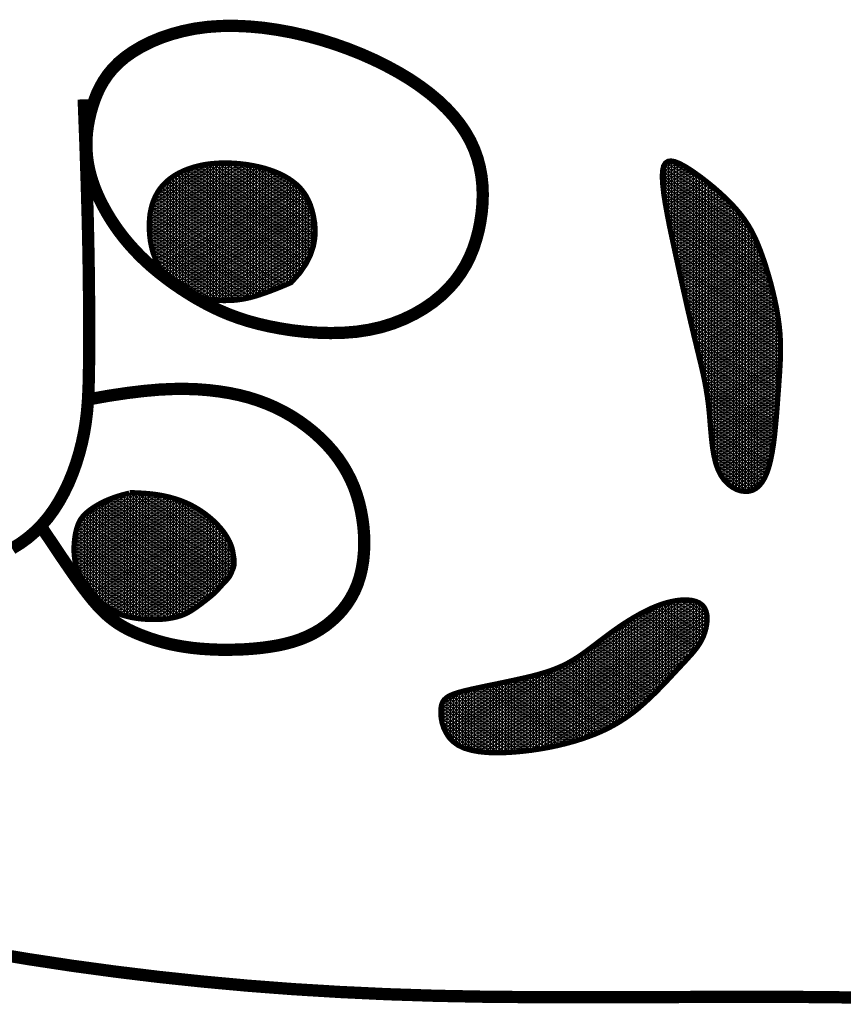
# Model space of a CAD drawing. Extents: x 0 to 11, y -19.5 to -11.
# Tile 138 of 144: x 1.977 to 2.131, y -18.347 to -18.163. Entities that reach past the tile are written whole.
import ezdxf

# ---------------------------------------------------------------- set-up
doc = ezdxf.new("R2010")
doc.units = 0
doc.header["$MEASUREMENT"] = 0
doc.layers.add('FACE', color=160, linetype='CONTINUOUS')
pattern_1 = [(270, (-0.7490775, -16.2170827), (0.00057574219, -1e-19), []), (330, (-0.7490775, -16.2170827), (0.00028787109, 0.00049860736), []), (30, (-0.7490775, -16.2170827), (-0.00028787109, 0.00049860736), [])]

msp = doc.modelspace()

# ---------------------------------------------------------------- hatches: boundary and pattern name
at = {"layer": 'FACE', "linetype": 'Continuous'}
h = msp.add_hatch(dxfattribs=at)
h.set_pattern_fill('NET3', scale=0.004606, angle=-90, style=0)
h.set_pattern_definition(pattern_1)
h.paths.add_polyline_path([(2.02787, -18.21227), (2.02693, -18.21268), (2.02595, -18.21309), (2.02496, -18.21349), (2.02396, -18.21387), (2.02296, -18.21424), (2.02198, -18.21457), (2.02103, -18.21486), (2.02012, -18.21511), (2.01925, -18.2153), (2.01844, -18.21544), (2.01767, -18.21555), (2.01695, -18.21561), (2.01628, -18.21564), (2.01564, -18.21565), (2.01505, -18.21565), (2.0145, -18.21563), (2.01398, -18.2156), (2.01349, -18.21556), (2.01302, -18.21552), (2.01258, -18.21546), (2.01215, -18.21538), (2.01172, -18.21529), (2.01129, -18.21518), (2.01086, -18.21504), (2.01041, -18.21488), (2.00996, -18.2147), (2.0095, -18.21451), (2.00904, -18.21429), (2.00858, -18.21407), (2.00812, -18.21383), (2.00766, -18.21359), (2.00722, -18.21335), (2.00679, -18.21311), (2.00637, -18.21286), (2.00597, -18.21262), (2.0056, -18.21238), (2.00525, -18.21214), (2.00494, -18.21191), (2.00466, -18.21168), (2.00442, -18.21146), (2.00421, -18.21123), (2.00404, -18.21102), (2.0039, -18.2108), (2.00378, -18.21057), (2.00366, -18.21033), (2.00355, -18.21009), (2.00342, -18.20983), (2.00329, -18.20954), (2.00313, -18.20924), (2.00296, -18.20891), (2.00277, -18.20854), (2.00257, -18.20813), (2.00238, -18.20768), (2.00218, -18.20717), (2.00199, -18.20662), (2.00182, -18.20599), (2.00166, -18.20531), (2.00152, -18.20456), (2.00141, -18.20377), (2.00134, -18.20294), (2.0013, -18.20209), (2.0013, -18.20122), (2.00135, -18.20035), (2.00144, -18.19948), (2.0016, -18.19862), (2.00181, -18.19779), (2.00208, -18.19698), (2.00242, -18.1962), (2.00282, -18.19545), (2.00329, -18.19474), (2.00384, -18.19406), (2.00446, -18.19343), (2.00515, -18.19285), (2.00592, -18.19231), (2.00675, -18.19182), (2.00765, -18.19138), (2.00859, -18.191), (2.00959, -18.19067), (2.01063, -18.1904), (2.0117, -18.19018), (2.0128, -18.19003), (2.01393, -18.18993), (2.01507, -18.18988), (2.01622, -18.18989), (2.01737, -18.18994), (2.01851, -18.19005), (2.01964, -18.19019), (2.02074, -18.19038), (2.02182, -18.19061), (2.02286, -18.19087), (2.02386, -18.19118), (2.02483, -18.19153), (2.02574, -18.19192), (2.02661, -18.19236), (2.02742, -18.19283), (2.02818, -18.19336), (2.02888, -18.19393), (2.02952, -18.19455), (2.03009, -18.19524), (2.03061, -18.19599), (2.03106, -18.19683), (2.03146, -18.19775), (2.03179, -18.19878), (2.03206, -18.1999), (2.03227, -18.20114), (2.03236, -18.20248), (2.0323, -18.20392), (2.03203, -18.20545), (2.0315, -18.20706), (2.03066, -18.20874), (2.02947, -18.21048)])
edge = h.paths.add_edge_path()
edge.add_line((1.99764, -18.25159), (1.99849, -18.25162))
edge.add_line((1.99849, -18.25162), (1.99922, -18.25165))
edge.add_line((1.99922, -18.25165), (1.99986, -18.25169))
edge.add_line((1.99986, -18.25169), (2.00041, -18.25172))
edge.add_line((2.00041, -18.25172), (2.00089, -18.25176))
edge.add_line((2.00089, -18.25176), (2.0013, -18.2518))
edge.add_line((2.0013, -18.2518), (2.00168, -18.25184))
edge.add_line((2.00168, -18.25184), (2.00201, -18.25188))
edge.add_line((2.00201, -18.25188), (2.00233, -18.25192))
edge.add_line((2.00233, -18.25192), (2.00263, -18.25196))
edge.add_line((2.00263, -18.25196), (2.00291, -18.252))
edge.add_line((2.00291, -18.252), (2.00318, -18.25204))
edge.add_line((2.00318, -18.25204), (2.00343, -18.25209))
edge.add_line((2.00343, -18.25209), (2.00368, -18.25213))
edge.add_line((2.00368, -18.25213), (2.00392, -18.25218))
edge.add_line((2.00392, -18.25218), (2.00415, -18.25223))
edge.add_line((2.00415, -18.25223), (2.00438, -18.25228))
edge.add_line((2.00438, -18.25228), (2.00461, -18.25233))
edge.add_line((2.00461, -18.25233), (2.00483, -18.25238))
edge.add_line((2.00483, -18.25238), (2.00505, -18.25243))
edge.add_line((2.00505, -18.25243), (2.00527, -18.25249))
edge.add_line((2.00527, -18.25249), (2.00548, -18.25255))
edge.add_line((2.00548, -18.25255), (2.0057, -18.25261))
edge.add_line((2.0057, -18.25261), (2.0059, -18.25267))
edge.add_line((2.0059, -18.25267), (2.00611, -18.25273))
edge.add_line((2.00611, -18.25273), (2.00631, -18.25279))
edge.add_line((2.00631, -18.25279), (2.00651, -18.25286))
edge.add_line((2.00651, -18.25286), (2.00671, -18.25292))
edge.add_line((2.00671, -18.25292), (2.00691, -18.25299))
edge.add_line((2.00691, -18.25299), (2.0071, -18.25306))
edge.add_line((2.0071, -18.25306), (2.00729, -18.25313))
edge.add_line((2.00729, -18.25313), (2.00748, -18.2532))
edge.add_line((2.00748, -18.2532), (2.00766, -18.25328))
edge.add_line((2.00766, -18.25328), (2.00784, -18.25335))
edge.add_line((2.00784, -18.25335), (2.00802, -18.25343))
edge.add_line((2.00802, -18.25343), (2.0082, -18.2535))
edge.add_line((2.0082, -18.2535), (2.00838, -18.25358))
edge.add_line((2.00838, -18.25358), (2.00855, -18.25366))
edge.add_line((2.00855, -18.25366), (2.00872, -18.25374))
edge.add_line((2.00872, -18.25374), (2.00889, -18.25382))
edge.add_line((2.00889, -18.25382), (2.00906, -18.25391))
edge.add_line((2.00906, -18.25391), (2.00922, -18.25399))
edge.add_line((2.00922, -18.25399), (2.00938, -18.25407))
edge.add_line((2.00938, -18.25407), (2.00954, -18.25416))
edge.add_line((2.00954, -18.25416), (2.0097, -18.25425))
edge.add_line((2.0097, -18.25425), (2.00986, -18.25433))
edge.add_line((2.00986, -18.25433), (2.01001, -18.25442))
edge.add_line((2.01001, -18.25442), (2.01016, -18.25451))
edge.add_line((2.01016, -18.25451), (2.01031, -18.2546))
edge.add_line((2.01031, -18.2546), (2.01046, -18.25469))
edge.add_line((2.01046, -18.25469), (2.01061, -18.25478))
edge.add_line((2.01061, -18.25478), (2.01075, -18.25488))
edge.add_line((2.01075, -18.25488), (2.01089, -18.25497))
edge.add_line((2.01089, -18.25497), (2.01104, -18.25506))
edge.add_line((2.01104, -18.25506), (2.01118, -18.25516))
edge.add_line((2.01118, -18.25516), (2.01131, -18.25525))
edge.add_line((2.01131, -18.25525), (2.01145, -18.25535))
edge.add_line((2.01145, -18.25535), (2.01159, -18.25545))
edge.add_line((2.01159, -18.25545), (2.01172, -18.25554))
edge.add_line((2.01172, -18.25554), (2.01185, -18.25564))
edge.add_line((2.01185, -18.25564), (2.01198, -18.25574))
edge.add_line((2.01198, -18.25574), (2.01211, -18.25584))
edge.add_line((2.01211, -18.25584), (2.01224, -18.25594))
edge.add_line((2.01224, -18.25594), (2.01236, -18.25604))
edge.add_line((2.01236, -18.25604), (2.01249, -18.25614))
edge.add_line((2.01249, -18.25614), (2.01261, -18.25624))
edge.add_line((2.01261, -18.25624), (2.01273, -18.25634))
edge.add_line((2.01273, -18.25634), (2.01285, -18.25644))
edge.add_line((2.01285, -18.25644), (2.01297, -18.25654))
edge.add_line((2.01297, -18.25654), (2.01308, -18.25665))
edge.add_line((2.01308, -18.25665), (2.0132, -18.25675))
edge.add_line((2.0132, -18.25675), (2.01331, -18.25685))
edge.add_line((2.01331, -18.25685), (2.01342, -18.25696))
edge.add_line((2.01342, -18.25696), (2.01353, -18.25706))
edge.add_line((2.01353, -18.25706), (2.01364, -18.25717))
edge.add_line((2.01364, -18.25717), (2.01375, -18.25727))
edge.add_line((2.01375, -18.25727), (2.01385, -18.25738))
edge.add_line((2.01385, -18.25738), (2.01395, -18.25748))
edge.add_line((2.01395, -18.25748), (2.01406, -18.25759))
edge.add_line((2.01406, -18.25759), (2.01415, -18.25769))
edge.add_line((2.01415, -18.25769), (2.01425, -18.2578))
edge.add_line((2.01425, -18.2578), (2.01435, -18.25791))
edge.add_line((2.01435, -18.25791), (2.01444, -18.25801))
edge.add_line((2.01444, -18.25801), (2.01454, -18.25812))
edge.add_line((2.01454, -18.25812), (2.01463, -18.25822))
edge.add_line((2.01463, -18.25822), (2.01472, -18.25833))
edge.add_line((2.01472, -18.25833), (2.01481, -18.25844))
edge.add_line((2.01481, -18.25844), (2.0149, -18.25855))
edge.add_line((2.0149, -18.25855), (2.01498, -18.25865))
edge.add_line((2.01498, -18.25865), (2.01506, -18.25876))
edge.add_line((2.01506, -18.25876), (2.01515, -18.25887))
edge.add_line((2.01515, -18.25887), (2.01523, -18.25897))
edge.add_line((2.01523, -18.25897), (2.0153, -18.25908))
edge.add_line((2.0153, -18.25908), (2.01538, -18.25919))
edge.add_line((2.01538, -18.25919), (2.01546, -18.2593))
edge.add_line((2.01546, -18.2593), (2.01553, -18.2594))
edge.add_line((2.01553, -18.2594), (2.0156, -18.25951))
edge.add_line((2.0156, -18.25951), (2.01567, -18.25962))
edge.add_line((2.01567, -18.25962), (2.01574, -18.25972))
edge.add_line((2.01574, -18.25972), (2.01581, -18.25983))
edge.add_line((2.01581, -18.25983), (2.01587, -18.25994))
edge.add_line((2.01587, -18.25994), (2.01593, -18.26004))
edge.add_line((2.01593, -18.26004), (2.01599, -18.26015))
edge.add_line((2.01599, -18.26015), (2.01605, -18.26026))
edge.add_line((2.01605, -18.26026), (2.01611, -18.26036))
edge.add_line((2.01611, -18.26036), (2.01617, -18.26047))
edge.add_line((2.01617, -18.26047), (2.01622, -18.26057))
edge.add_line((2.01622, -18.26057), (2.01627, -18.26068))
edge.add_line((2.01627, -18.26068), (2.01633, -18.26078))
edge.add_line((2.01633, -18.26078), (2.01637, -18.26089))
edge.add_line((2.01637, -18.26089), (2.01642, -18.26099))
edge.add_line((2.01642, -18.26099), (2.01647, -18.2611))
edge.add_line((2.01647, -18.2611), (2.01651, -18.2612))
edge.add_line((2.01651, -18.2612), (2.01655, -18.2613))
edge.add_line((2.01655, -18.2613), (2.01659, -18.26141))
edge.add_line((2.01659, -18.26141), (2.01663, -18.26151))
edge.add_line((2.01663, -18.26151), (2.01667, -18.26161))
edge.add_line((2.01667, -18.26161), (2.0167, -18.26171))
edge.add_line((2.0167, -18.26171), (2.01674, -18.26181))
edge.add_line((2.01674, -18.26181), (2.01677, -18.26191))
edge.add_line((2.01677, -18.26191), (2.0168, -18.26201))
edge.add_line((2.0168, -18.26201), (2.01683, -18.26211))
edge.add_line((2.01683, -18.26211), (2.01685, -18.26221))
edge.add_line((2.01685, -18.26221), (2.01688, -18.26231))
edge.add_line((2.01688, -18.26231), (2.0169, -18.26241))
edge.add_line((2.0169, -18.26241), (2.01692, -18.26251))
edge.add_line((2.01692, -18.26251), (2.01694, -18.2626))
edge.add_line((2.01694, -18.2626), (2.01696, -18.2627))
edge.add_line((2.01696, -18.2627), (2.01697, -18.2628))
edge.add_line((2.01697, -18.2628), (2.01699, -18.26289))
edge.add_line((2.01699, -18.26289), (2.017, -18.26299))
edge.add_line((2.017, -18.26299), (2.01702, -18.26308))
edge.add_line((2.01702, -18.26308), (2.01703, -18.26317))
edge.add_line((2.01703, -18.26317), (2.01704, -18.26327))
edge.add_line((2.01704, -18.26327), (2.01706, -18.26336))
edge.add_line((2.01706, -18.26336), (2.01707, -18.26345))
edge.add_line((2.01707, -18.26345), (2.01709, -18.26354))
edge.add_line((2.01709, -18.26354), (2.0171, -18.26362))
edge.add_line((2.0171, -18.26362), (2.01712, -18.26371))
edge.add_line((2.01712, -18.26371), (2.01714, -18.26379))
edge.add_line((2.01714, -18.26379), (2.01715, -18.26388))
edge.add_line((2.01715, -18.26388), (2.01717, -18.26397))
edge.add_line((2.01717, -18.26397), (2.01718, -18.26405))
edge.add_line((2.01718, -18.26405), (2.01719, -18.26414))
edge.add_line((2.01719, -18.26414), (2.0172, -18.26422))
edge.add_line((2.0172, -18.26422), (2.01721, -18.26431))
edge.add_line((2.01721, -18.26431), (2.01721, -18.2644))
edge.add_line((2.01721, -18.2644), (2.01721, -18.26449))
edge.add_line((2.01721, -18.26449), (2.01721, -18.26458))
edge.add_line((2.01721, -18.26458), (2.01721, -18.26467))
edge.add_line((2.01721, -18.26467), (2.0172, -18.26476))
edge.add_line((2.0172, -18.26476), (2.0172, -18.26485))
edge.add_line((2.0172, -18.26485), (2.01719, -18.26495))
edge.add_line((2.01719, -18.26495), (2.01718, -18.26504))
edge.add_line((2.01718, -18.26504), (2.01717, -18.26513))
edge.add_line((2.01717, -18.26513), (2.01716, -18.26522))
edge.add_line((2.01716, -18.26522), (2.01714, -18.26531))
edge.add_line((2.01714, -18.26531), (2.01712, -18.2654))
edge.add_line((2.01712, -18.2654), (2.0171, -18.26548))
edge.add_line((2.0171, -18.26548), (2.01708, -18.26556))
edge.add_line((2.01708, -18.26556), (2.01706, -18.26564))
edge.add_line((2.01706, -18.26564), (2.01703, -18.26571))
edge.add_line((2.01703, -18.26571), (2.017, -18.26578))
edge.add_line((2.017, -18.26578), (2.01697, -18.26585))
edge.add_line((2.01697, -18.26585), (2.01694, -18.26592))
edge.add_line((2.01694, -18.26592), (2.01691, -18.26598))
edge.add_line((2.01691, -18.26598), (2.01688, -18.26605))
edge.add_line((2.01688, -18.26605), (2.01685, -18.26611))
edge.add_line((2.01685, -18.26611), (2.01683, -18.26618))
edge.add_line((2.01683, -18.26618), (2.0168, -18.26624))
edge.add_line((2.0168, -18.26624), (2.01678, -18.26631))
edge.add_line((2.01678, -18.26631), (2.01675, -18.26638))
edge.add_line((2.01675, -18.26638), (2.01673, -18.26645))
edge.add_line((2.01673, -18.26645), (2.0167, -18.26652))
edge.add_line((2.0167, -18.26652), (2.01667, -18.2666))
edge.add_line((2.01667, -18.2666), (2.01664, -18.26667))
edge.add_line((2.01664, -18.26667), (2.01661, -18.26675))
edge.add_line((2.01661, -18.26675), (2.01658, -18.26682))
edge.add_line((2.01658, -18.26682), (2.01654, -18.2669))
edge.add_line((2.01654, -18.2669), (2.0165, -18.26698))
edge.add_line((2.0165, -18.26698), (2.01646, -18.26706))
edge.add_line((2.01646, -18.26706), (2.01641, -18.26714))
edge.add_line((2.01641, -18.26714), (2.01636, -18.26722))
edge.add_line((2.01636, -18.26722), (2.01631, -18.2673))
edge.add_line((2.01631, -18.2673), (2.01626, -18.26738))
edge.add_line((2.01626, -18.26738), (2.01621, -18.26746))
edge.add_line((2.01621, -18.26746), (2.01615, -18.26753))
edge.add_line((2.01615, -18.26753), (2.01609, -18.26761))
edge.add_line((2.01609, -18.26761), (2.01603, -18.26768))
edge.add_line((2.01603, -18.26768), (2.01597, -18.26775))
edge.add_line((2.01597, -18.26775), (2.01591, -18.26782))
edge.add_line((2.01591, -18.26782), (2.01585, -18.26789))
edge.add_line((2.01585, -18.26789), (2.01579, -18.26796))
edge.add_line((2.01579, -18.26796), (2.01572, -18.26803))
edge.add_line((2.01572, -18.26803), (2.01566, -18.26809))
edge.add_line((2.01566, -18.26809), (2.0156, -18.26816))
edge.add_line((2.0156, -18.26816), (2.01554, -18.26823))
edge.add_line((2.01554, -18.26823), (2.01547, -18.26829))
edge.add_line((2.01547, -18.26829), (2.0154, -18.26836))
edge.add_line((2.0154, -18.26836), (2.01534, -18.26843))
edge.add_line((2.01534, -18.26843), (2.01527, -18.26851))
edge.add_line((2.01527, -18.26851), (2.0152, -18.26858))
edge.add_line((2.0152, -18.26858), (2.01512, -18.26867))
edge.add_line((2.01512, -18.26867), (2.01504, -18.26875))
edge.add_line((2.01504, -18.26875), (2.01495, -18.26885))
edge.add_line((2.01495, -18.26885), (2.01486, -18.26895))
edge.add_line((2.01486, -18.26895), (2.01476, -18.26907))
edge.add_line((2.01476, -18.26907), (2.01464, -18.26919))
edge.add_line((2.01464, -18.26919), (2.01452, -18.26933))
edge.add_line((2.01452, -18.26933), (2.01439, -18.26947))
edge.add_line((2.01439, -18.26947), (2.01425, -18.26963))
edge.add_line((2.01425, -18.26963), (2.0141, -18.26979))
edge.add_line((2.0141, -18.26979), (2.01393, -18.26996))
edge.add_line((2.01393, -18.26996), (2.01376, -18.27014))
edge.add_line((2.01376, -18.27014), (2.01358, -18.27032))
edge.add_line((2.01358, -18.27032), (2.01339, -18.2705))
edge.add_line((2.01339, -18.2705), (2.01319, -18.27068))
edge.add_line((2.01319, -18.27068), (2.01297, -18.27087))
edge.add_line((2.01297, -18.27087), (2.01275, -18.27106))
edge.add_line((2.01275, -18.27106), (2.01251, -18.27125))
edge.add_line((2.01251, -18.27125), (2.01225, -18.27146))
edge.add_line((2.01225, -18.27146), (2.01198, -18.27167))
edge.add_line((2.01198, -18.27167), (2.0117, -18.27189))
edge.add_line((2.0117, -18.27189), (2.01139, -18.27212))
edge.add_line((2.01139, -18.27212), (2.01107, -18.27237))
edge.add_line((2.01107, -18.27237), (2.01073, -18.27262))
edge.add_line((2.01073, -18.27262), (2.01038, -18.27288))
edge.add_line((2.01038, -18.27288), (2.01002, -18.27314))
edge.add_line((2.01002, -18.27314), (2.00965, -18.27339))
edge.add_line((2.00965, -18.27339), (2.00928, -18.27363))
edge.add_line((2.00928, -18.27363), (2.00891, -18.27386))
edge.add_line((2.00891, -18.27386), (2.00854, -18.27406))
edge.add_line((2.00854, -18.27406), (2.00818, -18.27425))
edge.add_line((2.00818, -18.27425), (2.00782, -18.27441))
edge.add_line((2.00782, -18.27441), (2.00747, -18.27455))
edge.add_line((2.00747, -18.27455), (2.00712, -18.27467))
edge.add_line((2.00712, -18.27467), (2.00676, -18.27478))
edge.add_line((2.00676, -18.27478), (2.00641, -18.27488))
edge.add_line((2.00641, -18.27488), (2.00605, -18.27496))
edge.add_line((2.00605, -18.27496), (2.00569, -18.27504))
edge.add_line((2.00569, -18.27504), (2.00532, -18.27511))
edge.add_line((2.00532, -18.27511), (2.00494, -18.27517))
edge.add_line((2.00494, -18.27517), (2.00455, -18.27523))
edge.add_line((2.00455, -18.27523), (2.00413, -18.27527))
edge.add_line((2.00413, -18.27527), (2.0037, -18.27531))
edge.add_line((2.0037, -18.27531), (2.00325, -18.27534))
edge.add_line((2.00325, -18.27534), (2.00276, -18.27536))
edge.add_line((2.00276, -18.27536), (2.00224, -18.27536))
edge.add_line((2.00224, -18.27536), (2.00169, -18.27536))
edge.add_line((2.00169, -18.27536), (2.00111, -18.27534))
edge.add_line((2.00111, -18.27534), (2.0005, -18.2753))
edge.add_line((2.0005, -18.2753), (1.99988, -18.27525))
edge.add_line((1.99988, -18.27525), (1.99925, -18.27518))
edge.add_line((1.99925, -18.27518), (1.99861, -18.27509))
edge.add_line((1.99861, -18.27509), (1.99799, -18.27498))
edge.add_line((1.99799, -18.27498), (1.99737, -18.27484))
edge.add_line((1.99737, -18.27484), (1.99677, -18.27468))
edge.add_line((1.99677, -18.27468), (1.99619, -18.2745))
edge.add_line((1.99619, -18.2745), (1.99563, -18.27429))
edge.add_line((1.99563, -18.27429), (1.99509, -18.27406))
edge.add_line((1.99509, -18.27406), (1.99457, -18.27381))
edge.add_line((1.99457, -18.27381), (1.99407, -18.27353))
edge.add_line((1.99407, -18.27353), (1.9936, -18.27322))
edge.add_line((1.9936, -18.27322), (1.99315, -18.27289))
edge.add_line((1.99315, -18.27289), (1.99272, -18.27254))
edge.add_line((1.99272, -18.27254), (1.99231, -18.27216))
edge.add_line((1.99231, -18.27216), (1.99193, -18.27177))
edge.add_line((1.99193, -18.27177), (1.99155, -18.27136))
edge.add_line((1.99155, -18.27136), (1.99119, -18.27094))
edge.add_line((1.99119, -18.27094), (1.99084, -18.27051))
edge.add_line((1.99084, -18.27051), (1.9905, -18.27008))
edge.add_line((1.9905, -18.27008), (1.99016, -18.26964))
edge.add_line((1.99016, -18.26964), (1.98982, -18.2692))
edge.add_line((1.98982, -18.2692), (1.98948, -18.26876))
edge.add_line((1.98948, -18.26876), (1.98915, -18.26831))
edge.add_line((1.98915, -18.26831), (1.98884, -18.26786))
edge.add_line((1.98884, -18.26786), (1.98855, -18.2674))
edge.add_line((1.98855, -18.2674), (1.98827, -18.26692))
edge.add_line((1.98827, -18.26692), (1.98803, -18.26644))
edge.add_line((1.98803, -18.26644), (1.98782, -18.26593))
edge.add_line((1.98782, -18.26593), (1.98764, -18.26541))
edge.add_line((1.98764, -18.26541), (1.9875, -18.26488))
edge.add_line((1.9875, -18.26488), (1.98739, -18.26433))
edge.add_line((1.98739, -18.26433), (1.98731, -18.26377))
edge.add_line((1.98731, -18.26377), (1.98725, -18.26321))
edge.add_line((1.98725, -18.26321), (1.98722, -18.26264))
edge.add_line((1.98722, -18.26264), (1.98722, -18.26207))
edge.add_line((1.98722, -18.26207), (1.98723, -18.26151))
edge.add_line((1.98723, -18.26151), (1.98727, -18.26095))
edge.add_line((1.98727, -18.26095), (1.98732, -18.26041))
edge.add_line((1.98732, -18.26041), (1.98739, -18.25987))
edge.add_line((1.98739, -18.25987), (1.98748, -18.25935))
edge.add_line((1.98748, -18.25935), (1.98758, -18.25885))
edge.add_line((1.98758, -18.25885), (1.98771, -18.25837))
edge.add_line((1.98771, -18.25837), (1.98785, -18.25791))
edge.add_line((1.98785, -18.25791), (1.98801, -18.25748))
edge.add_line((1.98801, -18.25748), (1.98819, -18.25708))
edge.add_line((1.98819, -18.25708), (1.9884, -18.2567))
edge.add_line((1.9884, -18.2567), (1.98864, -18.25635))
edge.add_line((1.98864, -18.25635), (1.98891, -18.256))
edge.add_line((1.98891, -18.256), (1.98923, -18.25566))
edge.add_line((1.98923, -18.25566), (1.9896, -18.25532))
edge.add_line((1.9896, -18.25532), (1.99002, -18.25498))
edge.add_line((1.99002, -18.25498), (1.99051, -18.25462))
edge.add_line((1.99051, -18.25462), (1.99107, -18.25424))
edge.add_line((1.99107, -18.25424), (1.99171, -18.25386))
edge.add_line((1.99171, -18.25386), (1.99243, -18.25347))
edge.add_line((1.99243, -18.25347), (1.99325, -18.25308))
edge.add_line((1.99325, -18.25308), (1.99416, -18.2527))
edge.add_line((1.99416, -18.2527), (1.99518, -18.25234))
edge.add_line((1.99518, -18.25234), (1.99631, -18.252))
edge.add_line((1.99631, -18.252), (1.99756, -18.25169))
h = msp.add_hatch(dxfattribs=at)
h.set_pattern_fill('NET3', scale=0.004606, angle=-90, style=0)
h.set_pattern_definition(pattern_1)
h.paths.add_polyline_path([(2.07125, -18.30002), (2.07293, -18.29982), (2.07458, -18.29957), (2.07619, -18.29928), (2.07776, -18.29895), (2.07928, -18.29858), (2.08075, -18.29818), (2.08217, -18.29774), (2.08353, -18.29727), (2.08484, -18.29677), (2.08609, -18.29623), (2.0873, -18.29565), (2.08846, -18.29502), (2.0896, -18.29434), (2.09072, -18.2936), (2.09182, -18.2928), (2.09291, -18.29193), (2.094, -18.29098), (2.09508, -18.28998), (2.09614, -18.28895), (2.09717, -18.2879), (2.09816, -18.28687), (2.09911, -18.28585), (2.1, -18.28489), (2.10083, -18.284), (2.10158, -18.2832), (2.10225, -18.28246), (2.10287, -18.28178), (2.10341, -18.28113), (2.1039, -18.2805), (2.10432, -18.27986), (2.1047, -18.2792), (2.10503, -18.2785), (2.1053, -18.27775), (2.10552, -18.27696), (2.10567, -18.27615), (2.10573, -18.27535), (2.1057, -18.27458), (2.10555, -18.27386), (2.10527, -18.27322), (2.10486, -18.27268), (2.1043, -18.27226), (2.10361, -18.27195), (2.1028, -18.27176), (2.10189, -18.27167), (2.1009, -18.2717), (2.09984, -18.27182), (2.09873, -18.27205), (2.09759, -18.27236), (2.09643, -18.27277), (2.09526, -18.27326), (2.0941, -18.27382), (2.09294, -18.27443), (2.0918, -18.27509), (2.09068, -18.27578), (2.08959, -18.27649), (2.08854, -18.27722), (2.08753, -18.27795), (2.08656, -18.27867), (2.08562, -18.27938), (2.08472, -18.28007), (2.08383, -18.28074), (2.08297, -18.28138), (2.08211, -18.28199), (2.08126, -18.28256), (2.08041, -18.28308), (2.07954, -18.28357), (2.07863, -18.28402), (2.07767, -18.28444), (2.07663, -18.28484), (2.07549, -18.28522), (2.07424, -18.28559), (2.07286, -18.28596), (2.07133, -18.28632), (2.06971, -18.28668), (2.06802, -18.28704), (2.06631, -18.2874), (2.06464, -18.28774), (2.06304, -18.28808), (2.06156, -18.2884), (2.06025, -18.28871), (2.05914, -18.28901), (2.05823, -18.28931), (2.05749, -18.28963), (2.05692, -18.28999), (2.05648, -18.2904), (2.05618, -18.29088), (2.05599, -18.29144), (2.05589, -18.29211), (2.05587, -18.29289), (2.05594, -18.29376), (2.05611, -18.29469), (2.05641, -18.29563), (2.05685, -18.29655), (2.05743, -18.29743), (2.05819, -18.29822), (2.05912, -18.2989), (2.06025, -18.29943), (2.06154, -18.29982), (2.06297, -18.30009), (2.06452, -18.30025), (2.06615, -18.30031), (2.06783, -18.30028), (2.06954, -18.30018)])
h.paths.add_polyline_path([(2.09965, -18.20624), (2.10014, -18.20847), (2.10062, -18.21068), (2.1011, -18.21285), (2.10158, -18.21497), (2.10204, -18.21703), (2.1025, -18.21901), (2.10295, -18.22092), (2.10338, -18.22273), (2.1038, -18.22444), (2.10419, -18.22606), (2.10457, -18.22762), (2.10492, -18.22913), (2.10524, -18.23063), (2.10552, -18.23212), (2.10577, -18.23363), (2.10597, -18.23517), (2.10614, -18.23678), (2.10627, -18.23841), (2.10641, -18.24005), (2.10656, -18.24166), (2.10675, -18.24322), (2.107, -18.2447), (2.10733, -18.24607), (2.10776, -18.2473), (2.1083, -18.24837), (2.10894, -18.24927), (2.10966, -18.25001), (2.11043, -18.25059), (2.11123, -18.25101), (2.11203, -18.25128), (2.11283, -18.25138), (2.11358, -18.25134), (2.11428, -18.25114), (2.11492, -18.25079), (2.1155, -18.25029), (2.11602, -18.24964), (2.1165, -18.24884), (2.11692, -18.24788), (2.11729, -18.24677), (2.11762, -18.24552), (2.1179, -18.24411), (2.11814, -18.24258), (2.11835, -18.24096), (2.11852, -18.23927), (2.11868, -18.23754), (2.11882, -18.23581), (2.11894, -18.23409), (2.11907, -18.23242), (2.11918, -18.23082), (2.11929, -18.22927), (2.11938, -18.22777), (2.11945, -18.2263), (2.11947, -18.22483), (2.11945, -18.22335), (2.11937, -18.22184), (2.11922, -18.22029), (2.119, -18.21869), (2.11872, -18.21705), (2.11837, -18.21539), (2.11798, -18.21373), (2.11756, -18.21209), (2.1171, -18.2105), (2.11663, -18.20897), (2.11614, -18.20752), (2.11565, -18.20618), (2.11515, -18.20493), (2.11463, -18.20375), (2.11406, -18.20263), (2.11344, -18.20156), (2.11275, -18.20052), (2.11198, -18.1995), (2.11113, -18.19847), (2.11017, -18.19744), (2.10912, -18.1964), (2.10802, -18.19538), (2.10688, -18.19439), (2.10572, -18.19345), (2.10457, -18.19256), (2.10346, -18.19176), (2.10239, -18.19104), (2.1014, -18.19043), (2.10049, -18.18996), (2.09968, -18.18964), (2.09897, -18.18951), (2.09838, -18.18959), (2.09791, -18.18991), (2.09757, -18.19049), (2.09738, -18.19137), (2.09733, -18.19255), (2.09742, -18.19401), (2.09761, -18.1957), (2.09791, -18.19759), (2.09828, -18.19963), (2.0987, -18.20178), (2.09917, -18.204)])

# ---------------------------------------------------------------- linework, layer by layer
at = {"layer": 'FACE', "color": 7}
for points, const_width in [([(1.99681, -18.17008), (1.99823, -18.16908), (1.99982, -18.16813), (2.00158, -18.16725), (2.00347, -18.16646), (2.00551, -18.16577), (2.00767, -18.16519), (2.00995, -18.16473), (2.01233, -18.16441), (2.01479, -18.16425), (2.01734, -18.16422), (2.01994, -18.16434), (2.02258, -18.16458), (2.02526, -18.16496), (2.02794, -18.16545), (2.03062, -18.16606), (2.03328, -18.16678), (2.0359, -18.1676), (2.03847, -18.16851), (2.04098, -18.16951), (2.0434, -18.17058), (2.04573, -18.17173), (2.04795, -18.17294), (2.05005, -18.1742), (2.052, -18.17552), (2.0538, -18.17687), (2.05545, -18.17826), (2.05695, -18.17969), (2.05829, -18.18115), (2.05948, -18.18265), (2.06052, -18.18419), (2.06141, -18.18576), (2.06214, -18.18736), (2.06273, -18.189), (2.06317, -18.19066), (2.06348, -18.19234), (2.06366, -18.19403), (2.06373, -18.19574), (2.06368, -18.19745), (2.06353, -18.19915), (2.06328, -18.20085), (2.06295, -18.20253), (2.06251, -18.20419), (2.06198, -18.20583), (2.06132, -18.20743), (2.06054, -18.20899), (2.05962, -18.2105), (2.05856, -18.21196), (2.05734, -18.21336), (2.05595, -18.2147), (2.05442, -18.21596), (2.05273, -18.21712), (2.05091, -18.21818), (2.04896, -18.21912), (2.0469, -18.21994), (2.04473, -18.22061), (2.04246, -18.22112), (2.0401, -18.22148), (2.03769, -18.22167), (2.03525, -18.22173), (2.0328, -18.22166), (2.03039, -18.22149), (2.02803, -18.22122), (2.02576, -18.22086), (2.0236, -18.22044), (2.02159, -18.21997), (2.0197, -18.21945), (2.01792, -18.21887), (2.01624, -18.21825), (2.01463, -18.21757), (2.01309, -18.21685), (2.0116, -18.21607), (2.01013, -18.21525), (2.00869, -18.21438), (2.00726, -18.21346), (2.00586, -18.2125), (2.00449, -18.2115), (2.00317, -18.21047), (2.00189, -18.20941), (2.00067, -18.20832), (1.99951, -18.2072), (1.99842, -18.20606), (1.99739, -18.20491), (1.99643, -18.20374), (1.99554, -18.20257), (1.99471, -18.20139), (1.99395, -18.20021), (1.99325, -18.19903), (1.99261, -18.19786), (1.99202, -18.1967), (1.9915, -18.19555), (1.99104, -18.19441), (1.99064, -18.19327), (1.9903, -18.19214), (1.99002, -18.191), (1.9898, -18.18986), (1.98965, -18.18871), (1.98956, -18.18756), (1.98953, -18.18639), (1.98956, -18.18522), (1.98966, -18.18404), (1.98982, -18.18285), (1.99004, -18.18166), (1.99032, -18.18047), (1.99066, -18.17927), (1.99106, -18.17807), (1.99153, -18.17687), (1.9921, -18.17568), (1.99277, -18.17451), (1.99356, -18.17335), (1.99448, -18.17223), (1.99556, -18.17113)], 0.0023), ([(2.09965, -18.20624), (2.10014, -18.20847), (2.10062, -18.21068), (2.1011, -18.21285), (2.10158, -18.21497), (2.10204, -18.21703), (2.1025, -18.21901), (2.10295, -18.22092), (2.10338, -18.22273), (2.1038, -18.22444), (2.10419, -18.22606), (2.10457, -18.22762), (2.10492, -18.22913), (2.10524, -18.23063), (2.10552, -18.23212), (2.10577, -18.23363), (2.10597, -18.23517), (2.10614, -18.23678), (2.10627, -18.23841), (2.10641, -18.24005), (2.10656, -18.24166), (2.10675, -18.24322), (2.107, -18.2447), (2.10733, -18.24607), (2.10776, -18.2473), (2.1083, -18.24837), (2.10894, -18.24927), (2.10966, -18.25001), (2.11043, -18.25059), (2.11123, -18.25101), (2.11203, -18.25128), (2.11283, -18.25138), (2.11358, -18.25134), (2.11428, -18.25114), (2.11492, -18.25079), (2.1155, -18.25029), (2.11602, -18.24964), (2.1165, -18.24884), (2.11692, -18.24788), (2.11729, -18.24677), (2.11762, -18.24552), (2.1179, -18.24411), (2.11814, -18.24258), (2.11835, -18.24096), (2.11852, -18.23927), (2.11868, -18.23754), (2.11882, -18.23581), (2.11894, -18.23409), (2.11907, -18.23242), (2.11918, -18.23082), (2.11929, -18.22927), (2.11938, -18.22777), (2.11945, -18.2263), (2.11947, -18.22483), (2.11945, -18.22335), (2.11937, -18.22184), (2.11922, -18.22029), (2.119, -18.21869), (2.11872, -18.21705), (2.11837, -18.21539), (2.11798, -18.21373), (2.11756, -18.21209), (2.1171, -18.2105), (2.11663, -18.20897), (2.11614, -18.20752), (2.11565, -18.20618), (2.11515, -18.20493), (2.11463, -18.20375), (2.11406, -18.20263), (2.11344, -18.20156), (2.11275, -18.20052), (2.11198, -18.1995), (2.11113, -18.19847), (2.11017, -18.19744), (2.10912, -18.1964), (2.10802, -18.19538), (2.10688, -18.19439), (2.10572, -18.19345), (2.10457, -18.19256), (2.10346, -18.19176), (2.10239, -18.19104), (2.1014, -18.19043), (2.10049, -18.18996), (2.09968, -18.18964), (2.09897, -18.18951), (2.09838, -18.18959), (2.09791, -18.18991), (2.09757, -18.19049), (2.09738, -18.19137), (2.09733, -18.19255), (2.09742, -18.19401), (2.09761, -18.1957), (2.09791, -18.19759), (2.09828, -18.19963), (2.0987, -18.20178), (2.09917, -18.204)], 0.000969), ([(2.07125, -18.30002), (2.07293, -18.29982), (2.07458, -18.29957), (2.07619, -18.29928), (2.07776, -18.29895), (2.07928, -18.29858), (2.08075, -18.29818), (2.08217, -18.29774), (2.08353, -18.29727), (2.08484, -18.29677), (2.08609, -18.29623), (2.0873, -18.29565), (2.08846, -18.29502), (2.0896, -18.29434), (2.09072, -18.2936), (2.09182, -18.2928), (2.09291, -18.29193), (2.094, -18.29098), (2.09508, -18.28998), (2.09614, -18.28895), (2.09717, -18.2879), (2.09816, -18.28687), (2.09911, -18.28585), (2.1, -18.28489), (2.10083, -18.284), (2.10158, -18.2832), (2.10225, -18.28246), (2.10287, -18.28178), (2.10341, -18.28113), (2.1039, -18.2805), (2.10432, -18.27986), (2.1047, -18.2792), (2.10503, -18.2785), (2.1053, -18.27775), (2.10552, -18.27696), (2.10567, -18.27615), (2.10573, -18.27535), (2.1057, -18.27458), (2.10555, -18.27386), (2.10527, -18.27322), (2.10486, -18.27268), (2.1043, -18.27226), (2.10361, -18.27195), (2.1028, -18.27176), (2.10189, -18.27167), (2.1009, -18.2717), (2.09984, -18.27182), (2.09873, -18.27205), (2.09759, -18.27236), (2.09643, -18.27277), (2.09526, -18.27326), (2.0941, -18.27382), (2.09294, -18.27443), (2.0918, -18.27509), (2.09068, -18.27578), (2.08959, -18.27649), (2.08854, -18.27722), (2.08753, -18.27795), (2.08656, -18.27867), (2.08562, -18.27938), (2.08472, -18.28007), (2.08383, -18.28074), (2.08297, -18.28138), (2.08211, -18.28199), (2.08126, -18.28256), (2.08041, -18.28308), (2.07954, -18.28357), (2.07863, -18.28402), (2.07767, -18.28444), (2.07663, -18.28484), (2.07549, -18.28522), (2.07424, -18.28559), (2.07286, -18.28596), (2.07133, -18.28632), (2.06971, -18.28668), (2.06802, -18.28704), (2.06631, -18.2874), (2.06464, -18.28774), (2.06304, -18.28808), (2.06156, -18.2884), (2.06025, -18.28871), (2.05914, -18.28901), (2.05823, -18.28931), (2.05749, -18.28963), (2.05692, -18.28999), (2.05648, -18.2904), (2.05618, -18.29088), (2.05599, -18.29144), (2.05589, -18.29211), (2.05587, -18.29289), (2.05594, -18.29376), (2.05611, -18.29469), (2.05641, -18.29563), (2.05685, -18.29655), (2.05743, -18.29743), (2.05819, -18.29822), (2.05912, -18.2989), (2.06025, -18.29943), (2.06154, -18.29982), (2.06297, -18.30009), (2.06452, -18.30025), (2.06615, -18.30031), (2.06783, -18.30028), (2.06954, -18.30018)], 0.000969)]:
    msp.add_lwpolyline(points, close=True, dxfattribs=dict(at, const_width=const_width))
for points, const_width in [([(1.98903, -18.17798), (1.98936, -18.18659), (1.98961, -18.19407), (1.98979, -18.20053), (1.98991, -18.2061), (1.98999, -18.2109), (1.99003, -18.21505), (1.99004, -18.21868), (1.99005, -18.2219), (1.99005, -18.22483), (1.99003, -18.22751), (1.99, -18.22998), (1.98993, -18.23228), (1.98982, -18.23443), (1.98965, -18.23649), (1.98941, -18.23847), (1.98909, -18.24041), (1.98868, -18.24235), (1.98818, -18.24428), (1.9876, -18.24617), (1.98693, -18.24803), (1.98618, -18.24984), (1.98534, -18.25158), (1.98443, -18.25324), (1.98344, -18.2548), (1.98237, -18.25627), (1.98121, -18.25763), (1.97997, -18.25888), (1.97863, -18.26004), (1.97718, -18.2611), (1.97562, -18.26206)], 0.0023), ([(2.02787, -18.21227), (2.02693, -18.21268), (2.02595, -18.21309), (2.02496, -18.21349), (2.02396, -18.21387), (2.02296, -18.21424), (2.02198, -18.21457), (2.02103, -18.21486), (2.02012, -18.21511), (2.01925, -18.2153), (2.01844, -18.21544), (2.01767, -18.21555), (2.01695, -18.21561), (2.01628, -18.21564), (2.01564, -18.21565), (2.01505, -18.21565), (2.0145, -18.21563), (2.01398, -18.2156), (2.01349, -18.21556), (2.01302, -18.21552), (2.01258, -18.21546), (2.01215, -18.21538), (2.01172, -18.21529), (2.01129, -18.21518), (2.01086, -18.21504), (2.01041, -18.21488), (2.00996, -18.2147), (2.0095, -18.21451), (2.00904, -18.21429), (2.00858, -18.21407), (2.00812, -18.21383), (2.00766, -18.21359), (2.00722, -18.21335), (2.00679, -18.21311), (2.00637, -18.21286), (2.00597, -18.21262), (2.0056, -18.21238), (2.00525, -18.21214), (2.00494, -18.21191), (2.00466, -18.21168), (2.00442, -18.21146), (2.00421, -18.21123), (2.00404, -18.21102), (2.0039, -18.2108), (2.00378, -18.21057), (2.00366, -18.21033), (2.00355, -18.21009), (2.00342, -18.20983), (2.00329, -18.20954), (2.00313, -18.20924), (2.00296, -18.20891), (2.00277, -18.20854), (2.00257, -18.20813), (2.00238, -18.20768), (2.00218, -18.20717), (2.00199, -18.20662), (2.00182, -18.20599), (2.00166, -18.20531), (2.00152, -18.20456), (2.00141, -18.20377), (2.00134, -18.20294), (2.0013, -18.20209), (2.0013, -18.20122), (2.00135, -18.20035), (2.00144, -18.19948), (2.0016, -18.19862), (2.00181, -18.19779), (2.00208, -18.19698), (2.00242, -18.1962), (2.00282, -18.19545), (2.00329, -18.19474), (2.00384, -18.19406), (2.00446, -18.19343), (2.00515, -18.19285), (2.00592, -18.19231), (2.00675, -18.19182), (2.00765, -18.19138), (2.00859, -18.191), (2.00959, -18.19067), (2.01063, -18.1904), (2.0117, -18.19018), (2.0128, -18.19003), (2.01393, -18.18993), (2.01507, -18.18988), (2.01622, -18.18989), (2.01737, -18.18994), (2.01851, -18.19005), (2.01964, -18.19019), (2.02074, -18.19038), (2.02182, -18.19061), (2.02286, -18.19087), (2.02386, -18.19118), (2.02483, -18.19153), (2.02574, -18.19192), (2.02661, -18.19236), (2.02742, -18.19283), (2.02818, -18.19336), (2.02888, -18.19393), (2.02952, -18.19455), (2.03009, -18.19524), (2.03061, -18.19599), (2.03106, -18.19683), (2.03146, -18.19775), (2.03179, -18.19878), (2.03206, -18.1999), (2.03227, -18.20114), (2.03236, -18.20248), (2.0323, -18.20392), (2.03203, -18.20545), (2.0315, -18.20706), (2.03066, -18.20874), (2.02947, -18.21048), (2.02787, -18.21227)], 0.000969), ([(1.98983, -18.23416), (1.99369, -18.23347), (1.99717, -18.23295), (2.00031, -18.23257), (2.00316, -18.23232), (2.00575, -18.2322), (2.00813, -18.23218), (2.01034, -18.23226), (2.01243, -18.23242), (2.01442, -18.23266), (2.01634, -18.23297), (2.01818, -18.23335), (2.01995, -18.23381), (2.02166, -18.23435), (2.02331, -18.23497), (2.02491, -18.23566), (2.02646, -18.23644), (2.02796, -18.2373), (2.02941, -18.23824), (2.03081, -18.23926), (2.03214, -18.24033), (2.03339, -18.24147), (2.03457, -18.24266), (2.03566, -18.24389), (2.03665, -18.24517), (2.03754, -18.24648), (2.03833, -18.24782), (2.03903, -18.2492), (2.03964, -18.2506), (2.04015, -18.25204), (2.04058, -18.25351), (2.04093, -18.25501), (2.0412, -18.25653), (2.0414, -18.25809), (2.04152, -18.25966), (2.04155, -18.26123), (2.04149, -18.2628), (2.04134, -18.26435), (2.04109, -18.26586), (2.04074, -18.26732), (2.04028, -18.26873), (2.03971, -18.27007), (2.03903, -18.27134), (2.03826, -18.27252), (2.0374, -18.27364), (2.03646, -18.27467), (2.03544, -18.27561), (2.03437, -18.27648), (2.03324, -18.27725), (2.03207, -18.27793), (2.03085, -18.27853), (2.02958, -18.27905), (2.02825, -18.2795), (2.02688, -18.27987), (2.02545, -18.28019), (2.02396, -18.28044), (2.02241, -18.28065), (2.02081, -18.28081), (2.01916, -18.28093), (2.01749, -18.28099), (2.01581, -18.28102), (2.01413, -18.281), (2.01248, -18.28093), (2.01087, -18.28082), (2.00932, -18.28066), (2.00784, -18.28045), (2.00643, -18.28021), (2.00509, -18.27993), (2.00382, -18.27961), (2.00261, -18.27926), (2.00145, -18.27889), (2.00035, -18.27849), (1.99929, -18.27808), (1.99828, -18.27764), (1.99731, -18.27718), (1.99636, -18.27666), (1.99543, -18.27609), (1.99451, -18.27543), (1.99358, -18.27468), (1.99265, -18.27382), (1.99169, -18.27283), (1.9907, -18.27169), (1.98966, -18.27039), (1.98854, -18.2689), (1.98732, -18.2672), (1.98598, -18.26526), (1.98449, -18.26308), (1.98284, -18.26061), (1.98099, -18.25785)], 0.0023), ([(1.99764, -18.25159), (1.99849, -18.25162), (1.99922, -18.25165), (1.99986, -18.25169), (2.00041, -18.25172), (2.00089, -18.25176), (2.0013, -18.2518), (2.00168, -18.25184), (2.00201, -18.25188), (2.00233, -18.25192), (2.00263, -18.25196), (2.00291, -18.252), (2.00318, -18.25204), (2.00343, -18.25209), (2.00368, -18.25213), (2.00392, -18.25218), (2.00415, -18.25223), (2.00438, -18.25228), (2.00461, -18.25233), (2.00483, -18.25238), (2.00505, -18.25243), (2.00527, -18.25249), (2.00548, -18.25255), (2.0057, -18.25261), (2.0059, -18.25267), (2.00611, -18.25273), (2.00631, -18.25279), (2.00651, -18.25286), (2.00671, -18.25292), (2.00691, -18.25299), (2.0071, -18.25306), (2.00729, -18.25313), (2.00748, -18.2532), (2.00766, -18.25328), (2.00784, -18.25335), (2.00802, -18.25343), (2.0082, -18.2535), (2.00838, -18.25358), (2.00855, -18.25366), (2.00872, -18.25374), (2.00889, -18.25382), (2.00906, -18.25391), (2.00922, -18.25399), (2.00938, -18.25407), (2.00954, -18.25416), (2.0097, -18.25425), (2.00986, -18.25433), (2.01001, -18.25442), (2.01016, -18.25451), (2.01031, -18.2546), (2.01046, -18.25469), (2.01061, -18.25478), (2.01075, -18.25488), (2.01089, -18.25497), (2.01104, -18.25506), (2.01118, -18.25516), (2.01131, -18.25525), (2.01145, -18.25535), (2.01159, -18.25545), (2.01172, -18.25554), (2.01185, -18.25564), (2.01198, -18.25574), (2.01211, -18.25584), (2.01224, -18.25594), (2.01236, -18.25604), (2.01249, -18.25614), (2.01261, -18.25624), (2.01273, -18.25634), (2.01285, -18.25644), (2.01297, -18.25654), (2.01308, -18.25665), (2.0132, -18.25675), (2.01331, -18.25685), (2.01342, -18.25696), (2.01353, -18.25706), (2.01364, -18.25717), (2.01375, -18.25727), (2.01385, -18.25738), (2.01395, -18.25748), (2.01406, -18.25759), (2.01415, -18.25769), (2.01425, -18.2578), (2.01435, -18.25791), (2.01444, -18.25801), (2.01454, -18.25812), (2.01463, -18.25822), (2.01472, -18.25833), (2.01481, -18.25844), (2.0149, -18.25855), (2.01498, -18.25865), (2.01506, -18.25876), (2.01515, -18.25887), (2.01523, -18.25897), (2.0153, -18.25908), (2.01538, -18.25919), (2.01546, -18.2593), (2.01553, -18.2594), (2.0156, -18.25951), (2.01567, -18.25962), (2.01574, -18.25972), (2.01581, -18.25983), (2.01587, -18.25994), (2.01593, -18.26004), (2.01599, -18.26015), (2.01605, -18.26026), (2.01611, -18.26036), (2.01617, -18.26047), (2.01622, -18.26057), (2.01627, -18.26068), (2.01633, -18.26078), (2.01637, -18.26089), (2.01642, -18.26099), (2.01647, -18.2611), (2.01651, -18.2612), (2.01655, -18.2613), (2.01659, -18.26141), (2.01663, -18.26151), (2.01667, -18.26161), (2.0167, -18.26171), (2.01674, -18.26181), (2.01677, -18.26191), (2.0168, -18.26201), (2.01683, -18.26211), (2.01685, -18.26221), (2.01688, -18.26231), (2.0169, -18.26241), (2.01692, -18.26251), (2.01694, -18.2626), (2.01696, -18.2627), (2.01697, -18.2628), (2.01699, -18.26289), (2.017, -18.26299), (2.01702, -18.26308), (2.01703, -18.26317), (2.01704, -18.26327), (2.01706, -18.26336), (2.01707, -18.26345), (2.01709, -18.26354), (2.0171, -18.26362), (2.01712, -18.26371), (2.01714, -18.26379), (2.01715, -18.26388), (2.01717, -18.26397), (2.01718, -18.26405), (2.01719, -18.26414), (2.0172, -18.26422), (2.01721, -18.26431), (2.01721, -18.2644), (2.01721, -18.26449), (2.01721, -18.26458), (2.01721, -18.26467), (2.0172, -18.26476), (2.0172, -18.26485), (2.01719, -18.26495), (2.01718, -18.26504), (2.01717, -18.26513), (2.01716, -18.26522), (2.01714, -18.26531), (2.01712, -18.2654), (2.0171, -18.26548), (2.01708, -18.26556), (2.01706, -18.26564), (2.01703, -18.26571), (2.017, -18.26578), (2.01697, -18.26585), (2.01694, -18.26592), (2.01691, -18.26598), (2.01688, -18.26605), (2.01685, -18.26611), (2.01683, -18.26618), (2.0168, -18.26624), (2.01678, -18.26631), (2.01675, -18.26638), (2.01673, -18.26645), (2.0167, -18.26652), (2.01667, -18.2666), (2.01664, -18.26667), (2.01661, -18.26675), (2.01658, -18.26682), (2.01654, -18.2669), (2.0165, -18.26698), (2.01646, -18.26706), (2.01641, -18.26714), (2.01636, -18.26722), (2.01631, -18.2673), (2.01626, -18.26738), (2.01621, -18.26746), (2.01615, -18.26753), (2.01609, -18.26761), (2.01603, -18.26768), (2.01597, -18.26775), (2.01591, -18.26782), (2.01585, -18.26789), (2.01579, -18.26796), (2.01572, -18.26803), (2.01566, -18.26809), (2.0156, -18.26816), (2.01554, -18.26823), (2.01547, -18.26829), (2.0154, -18.26836), (2.01534, -18.26843), (2.01527, -18.26851), (2.0152, -18.26858), (2.01512, -18.26867), (2.01504, -18.26875), (2.01495, -18.26885), (2.01486, -18.26895), (2.01476, -18.26907), (2.01464, -18.26919), (2.01452, -18.26933), (2.01439, -18.26947), (2.01425, -18.26963), (2.0141, -18.26979), (2.01393, -18.26996), (2.01376, -18.27014), (2.01358, -18.27032), (2.01339, -18.2705), (2.01319, -18.27068), (2.01297, -18.27087), (2.01275, -18.27106), (2.01251, -18.27125), (2.01225, -18.27146), (2.01198, -18.27167), (2.0117, -18.27189), (2.01139, -18.27212), (2.01107, -18.27237), (2.01073, -18.27262), (2.01038, -18.27288), (2.01002, -18.27314), (2.00965, -18.27339), (2.00928, -18.27363), (2.00891, -18.27386), (2.00854, -18.27406), (2.00818, -18.27425), (2.00782, -18.27441), (2.00747, -18.27455), (2.00712, -18.27467), (2.00676, -18.27478), (2.00641, -18.27488), (2.00605, -18.27496), (2.00569, -18.27504), (2.00532, -18.27511), (2.00494, -18.27517), (2.00455, -18.27523), (2.00413, -18.27527), (2.0037, -18.27531), (2.00325, -18.27534), (2.00276, -18.27536), (2.00224, -18.27536), (2.00169, -18.27536), (2.00111, -18.27534), (2.0005, -18.2753), (1.99988, -18.27525), (1.99925, -18.27518), (1.99861, -18.27509), (1.99799, -18.27498), (1.99737, -18.27484), (1.99677, -18.27468), (1.99619, -18.2745), (1.99563, -18.27429), (1.99509, -18.27406), (1.99457, -18.27381), (1.99407, -18.27353), (1.9936, -18.27322), (1.99315, -18.27289), (1.99272, -18.27254), (1.99231, -18.27216), (1.99193, -18.27177), (1.99155, -18.27136), (1.99119, -18.27094), (1.99084, -18.27051), (1.9905, -18.27008), (1.99016, -18.26964), (1.98982, -18.2692), (1.98948, -18.26876), (1.98915, -18.26831), (1.98884, -18.26786), (1.98855, -18.2674), (1.98827, -18.26692), (1.98803, -18.26644), (1.98782, -18.26593), (1.98764, -18.26541), (1.9875, -18.26488), (1.98739, -18.26433), (1.98731, -18.26377), (1.98725, -18.26321), (1.98722, -18.26264), (1.98722, -18.26207), (1.98723, -18.26151), (1.98727, -18.26095), (1.98732, -18.26041), (1.98739, -18.25987), (1.98748, -18.25935), (1.98758, -18.25885), (1.98771, -18.25837), (1.98785, -18.25791), (1.98801, -18.25748), (1.98819, -18.25708), (1.9884, -18.2567), (1.98864, -18.25635), (1.98891, -18.256), (1.98923, -18.25566), (1.9896, -18.25532), (1.99002, -18.25498), (1.99051, -18.25462), (1.99107, -18.25424), (1.99171, -18.25386), (1.99243, -18.25347), (1.99325, -18.25308), (1.99416, -18.2527), (1.99518, -18.25234), (1.99631, -18.252), (1.99756, -18.25169)], 0.000969), ([(2.13877, -18.34623), (2.13028, -18.34607), (2.12142, -18.34599), (2.11224, -18.34598), (2.10281, -18.34601), (2.09322, -18.34605), (2.08356, -18.34607), (2.0739, -18.34605), (2.06434, -18.34597), (2.05495, -18.34579), (2.04579, -18.34549), (2.03688, -18.34507), (2.02817, -18.34454), (2.01964, -18.34389), (2.01127, -18.34312), (2.00304, -18.34225), (1.99492, -18.34126), (1.98688, -18.34017), (1.97891, -18.33896), (1.97103, -18.33766)], 0.0023)]:
    msp.add_lwpolyline(points, dxfattribs=dict(at, const_width=const_width))

doc.saveas('drawing.dxf')
